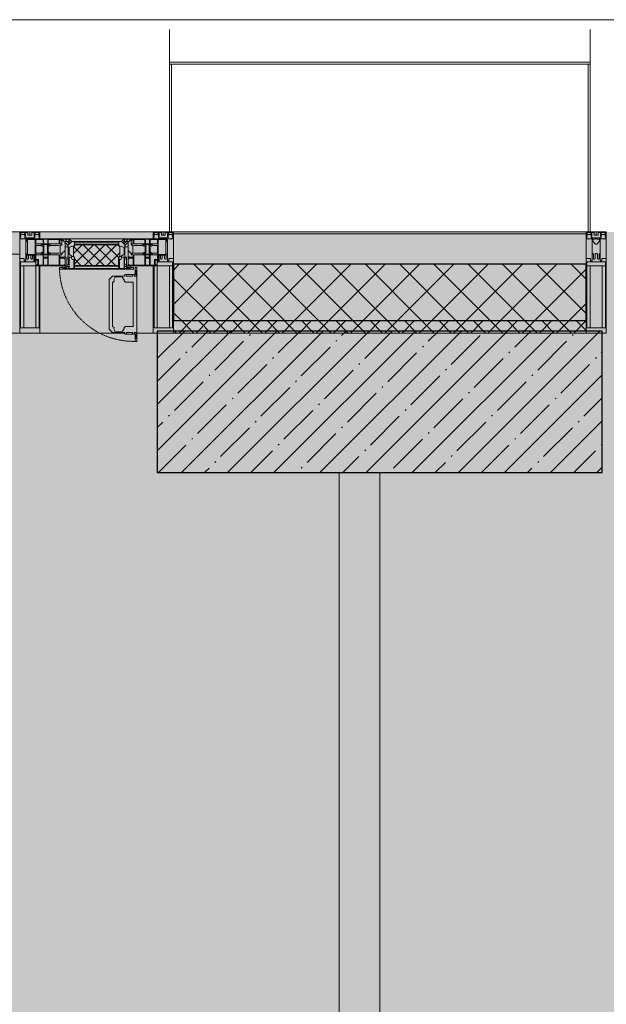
# Model space of a CAD drawing. Header units: millimetres. Extents: x -76220005 to 7466349, y -86687 to 22351.
# Tile 173 of 256: x 60088 to 61538, y -21194 to -18759. Entities that reach past the tile are written whole.
import ezdxf

# ---------------------------------------------------------------- set-up
doc = ezdxf.new("R2010")
doc.units = ezdxf.units.MM
doc.linetypes.add('-D1-02х01', pattern=[3, 2, -1])
for name, color, linetype, lineweight in [('_0', 7, 'Continuous', 13), ('A-200-M_WALL', 7, 'Continuous', 5), ('A-200-M_WALL_INT', 7, 'Continuous', 5), ('A-200-M_WALL_PAT', 7, 'Continuous', 5), ('A-214-M_CURT_WALL', 7, 'Continuous', 5), ('A-215-M_CURT_PANEL', 7, 'Continuous', 5), ('A-280-M_COLUMN', 7, 'Continuous', 5), ('A-314-M_WINDOW', 7, 'Continuous', 5), ('S-280-M_COLUMN', 7, 'Continuous', 5), ('Z-060-M_DETAIL', 7, 'Continuous', 5), ('Ограждение', 7, 'Continuous', 5), ('Поручни', 7, 'Continuous', 5)]:
    doc.layers.add(name, color=color, linetype=linetype, lineweight=lineweight)

# ---------------------------------------------------------------- blocks, each defined once
blk = doc.blocks.new('Rectangular Mullion - 50Wx250H-2623690-50_AS_Plan_10')
at = {"layer": 'Z-060-M_DETAIL'}
for p, q in [((-25, 65.2), (-25, 250)), ((-25, 250), (0, 250)), ((25, 250), (0, 250)), ((25, 65.2), (25, 250)), ((-23, 237.3), (0, 237.3)), ((-23, 237.3), (-23, 73.6)), ((-14.9, 84), (-14.9, 237.3)), ((23, 237.3), (0, 237.3)), ((14.9, 84), (14.9, 237.3)), ((23, 237.3), (23, 73.6)), ((0, 84), (-23, 84)), ((-0.5, 73.6), (-23, 73.6)), ((0, 84), (23, 84)), ((0.5, 73.6), (23, 73.6)), ((-14, 65.2), (-25, 65.2)), ((-14, 71.3), (-14, 65.2)), ((-10, 71.3), (-14, 71.3)), ((-10, 53), (-10, 71.3)), ((-8.7, 53), (-10, 53)), ((-10, 53), (-10, 17)), ((-8.7, 53), (-7, 54.7)), ((-7, 65.2), (-5.9, 67.3)), ((-7, 65.2), (-7, 54.7)), ((-4.1, 67.3), (-5.9, 67.3)), ((-4.1, 67.3), (-2.9, 65.1)), ((-2.9, 65.1), (-2.9, 54.6)), ((-1.3, 53), (-2.9, 54.6)), ((0, 53), (-1.3, 53)), ((0, 53), (1.3, 53)), ((1.3, 53), (2.9, 54.6)), ((4.1, 67.3), (2.9, 65.1)), ((2.9, 65.1), (2.9, 54.6)), ((4.1, 67.3), (5.9, 67.3)), ((7, 65.2), (5.9, 67.3)), ((7, 65.2), (7, 54.7)), ((8.7, 53), (7, 54.7)), ((8.7, 53), (10, 53)), ((10, 71.3), (14, 71.3)), ((10, 53), (10, 71.3)), ((10, 53), (10, 17)), ((14, 71.3), (14, 65.2)), ((14, 65.2), (25, 65.2)), ((-8.5, 23), (-1.5, 30)), ((-1.5, 30), (0, 30)), ((1.5, 30), (0, 30)), ((8.5, 23), (1.5, 30)), ((-23.8, 14.6), (-25, 14.2)), ((-25, 0), (-25, 14.2)), ((-22.3, 17), (-23.8, 17)), ((-23.8, 17), (-23.8, 14.6)), ((-22.5, 10.6), (-23.8, 14.6)), ((-22.5, 10.6), (-23.7, 9.9)), ((-23.7, 1.3), (-23.7, 9.9)), ((-23.7, 1.3), (-11.8, 1.3)), ((-23.2, 10.2), (-22.5, 8)), ((-22.5, 8), (-22.5, 4.5)), ((-21.3, 4.5), (-22.5, 4.5)), ((-22.3, 17), (-22.3, 16)), ((-22.3, 16), (-21.3, 16)), ((-19, 17.6), (-21.3, 16)), ((-21.3, 4.5), (-21.3, 6.5)), ((-21.3, 6.5), (-14.2, 6.5)), ((-18.4, 16.6), (-19, 17.6)), ((-7.4, 16.6), (-18.4, 16.6)), ((-14.2, 6.5), (-14.2, 4.5)), ((-13.2, 4.5), (-14.2, 4.5)), ((-13.2, 4.5), (-12.2, 7.2)), ((-12.7, 7.6), (-11.3, 11.4)), ((-12.7, 7.6), (-11.8, 6.9)), ((-12.2, 9), (-12.2, 14.8)), ((-12.2, 14.8), (0, 14.8)), ((-11.8, 1.3), (-11.8, 6.9)), ((-10.5, 11.2), (-11.3, 11.4)), ((-10.5, 1.5), (-10.5, 11.2)), ((-4.8, 1.5), (-10.5, 1.5)), ((-10, 17), (-7.5, 17)), ((-8.5, 18.5), (-8.5, 23)), ((-7.5, 18.5), (-8.5, 18.5)), ((-7.5, 17), (-7.5, 18.5)), ((-7.4, 18), (-7.4, 16.6)), ((-2.6, 18), (-7.4, 18)), ((0, 8), (-4.8, 8)), ((-4.8, 1.5), (-4.8, 8)), ((-2.6, 18), (-2.6, 16.8)), ((-2.6, 16.8), (0, 16.8)), ((2.6, 16.8), (0, 16.8)), ((0, 14.8), (0, 16.8)), ((0, 14.8), (0, 16.8)), ((12.2, 14.8), (0, 14.8)), ((0, 0), (0, 8)), ((0, 8), (4.8, 8)), ((0, 0), (0, 8)), ((2.6, 18), (2.6, 16.8)), ((2.6, 18), (7.4, 18)), ((4.8, 1.5), (4.8, 8)), ((4.8, 1.5), (10.5, 1.5)), ((7.4, 18), (7.4, 16.6)), ((7.4, 16.6), (18.4, 16.6)), ((7.5, 18.5), (8.5, 18.5)), ((7.5, 17), (7.5, 18.5)), ((10, 17), (7.5, 17)), ((8.5, 18.5), (8.5, 23)), ((10.5, 11.2), (11.3, 11.4)), ((10.5, 1.5), (10.5, 11.2)), ((12.7, 7.6), (11.3, 11.4)), ((12.7, 7.6), (11.8, 6.9)), ((11.8, 1.3), (11.8, 6.9)), ((23.7, 1.3), (11.8, 1.3)), ((12.2, 9), (12.2, 14.8)), ((13.2, 4.5), (12.2, 7.2)), ((13.2, 4.5), (14.2, 4.5)), ((21.3, 6.5), (14.2, 6.5)), ((14.2, 6.5), (14.2, 4.5)), ((18.4, 16.6), (19, 17.6)), ((19, 17.6), (21.3, 16)), ((22.3, 16), (21.3, 16)), ((21.3, 4.5), (21.3, 6.5)), ((21.3, 4.5), (22.5, 4.5)), ((22.3, 17), (22.3, 16)), ((22.3, 17), (23.8, 17)), ((22.5, 10.6), (23.8, 14.6)), ((22.5, 10.6), (23.7, 9.9)), ((23.2, 10.2), (22.5, 8)), ((22.5, 8), (22.5, 4.5)), ((23.7, 1.3), (23.7, 9.9)), ((23.8, 17), (23.8, 14.6)), ((23.8, 14.6), (25, 14.2)), ((25, 0), (25, 14.2)), ((-25, 0), (0, 0)), ((25, 0), (0, 0))]:
    blk.add_line(p, q, dxfattribs=at)
for centre, start, end in [((-0.5, 73.1), 360, 90), ((0.5, 73.1), 90, 180)]:
    blk.add_arc(centre, 0.5, start, end, dxfattribs=at)
blk = doc.blocks.new('Rectangular Mullion - R_StandardFrame_50Wx250H-3812575-50_AS_Plan_10')
at = {"layer": 'A-214-M_CURT_WALL', "lineweight": 9}
for p, q in [((-50, -250), (-50, 0)), ((-50, 0), (0, 0)), ((0, 0), (0, -250)), ((0, -250), (-50, -250))]:
    blk.add_line(p, q, dxfattribs=at)
blk = doc.blocks.new('System Panel - A_PAN_Glass-3811965-50_AS_Plan_10')
at = {"layer": 'A-215-M_CURT_PANEL'}
for p, q in [((825, 55), (-825, 55)), ((-825, 55), (-825, 0)), ((825, 0), (825, 55)), ((-825, 0), (825, 0))]:
    blk.add_line(p, q, dxfattribs=at)
blk = doc.blocks.new('Rectangular Mullion - R_StandardFrame_50Wx250H-3725449-50_AS_Plan_10')
at = {"layer": 'A-214-M_CURT_WALL'}
blk.add_line((33540, -505), (31890, -505), dxfattribs=at)
blk = doc.blocks.new('A_PAN_Створка - 383мм-V22-50_AS_Plan_10')
at = {"layer": 'A-215-M_CURT_PANEL'}
h = blk.add_hatch(dxfattribs=at)
h.set_pattern_fill('FP_27', color=256, style=0, pattern_type=2)
h.set_pattern_definition([(45, (-24100, -29695.019), (-14.142136, 14.142136), []), (135, (-24100, -29695.019), (-14.142136, -14.142136), [])])
h.paths.add_polyline_path([(-53.6, -82.7), (54.6, -81.8), (54.6, -63.4), (57.2, -60.8), (57.2, -36.4), (54.9, -34.1), (54.5, -31.8), (-54.5, -31.8), (-54.9, -34.1), (-57.2, -36.4), (-57.2, -60.8), (-54.6, -63.4), (-54.6, -81.8)])
at = {"layer": 'A-314-M_WINDOW'}
for p, q in [((-67.9, -17), (-171, -17)), ((-171, -17), (-171, -57)), ((-171, -18.5), (-153.5, -18.5)), ((-153.5, -18.5), (-152, -20)), ((-152, -20), (-152, -73.5)), ((-150.5, -17), (-150.5, -29.4)), ((-132.4, -18.6), (-150.5, -18.6)), ((-132.4, -29.4), (-132.4, -18.6)), ((-131, -18.2), (-131, -29.5)), ((-120.8, -18.2), (-131, -18.2)), ((-120.8, -18.2), (-120.8, -29.5)), ((-119.3, -18.6), (-92.5, -18.6)), ((-119.3, -29.4), (-119.3, -18.6)), ((-92.5, -18.6), (-92.5, -29.4)), ((-90.8, -18.5), (-90.8, -29.4)), ((-87.3, -18.5), (-90.8, -18.5)), ((-87.3, -20.4), (-87.3, -18.5)), ((-87.3, -20.4), (-87.3, -21.9)), ((-84.8, -20.4), (-87.3, -20.4)), ((-87.3, -21.9), (-85.9, -21.9)), ((-85.9, -18.2), (-85.9, -20.4)), ((-75.9, -18.2), (-85.9, -18.2)), ((-85.9, -21.9), (-85.9, -29.4)), ((-83.4, -20.4), (-84.8, -20.4)), ((-70, -33.8), (-83.4, -20.4)), ((-78, -84), (-78, -23.5)), ((-78, -23.5), (-67.9, -23.5)), ((-75.9, -21.5), (-75.9, -18.2)), ((-75.9, -21.5), (-75.9, -23.5)), ((-74.9, -21.5), (-75.9, -21.5)), ((-75.9, -23.5), (-73, -23.5)), ((-74.9, -17.9), (-74.9, -21.5)), ((-68.9, -17.9), (-74.9, -17.9)), ((-67.2, -29.3), (-73, -23.5)), ((-61.4, -23.5), (-70, -32.1)), ((-68.9, -21.5), (-68.9, -17.9)), ((-67.9, -21.5), (-68.9, -21.5)), ((67.9, -17), (-67.9, -17)), ((-61.4, -23.5), (-67.9, -17)), ((-67.9, -17), (-67.9, -23.5)), ((-67.9, -17), (67.9, -17)), ((-67.9, -21.5), (-67.9, -23.5)), ((-67.9, -23.5), (-64.6, -26.8)), ((-67.9, -23.5), (-64.6, -26.8)), ((-64.6, -26.8), (-61.4, -23.5)), ((61.4, -23.5), (-61.4, -23.5)), ((67.9, -17), (61.4, -23.5)), ((70, -32.1), (61.4, -23.5)), ((61.4, -23.5), (64.6, -26.8)), ((67.9, -23.5), (64.6, -26.8)), ((64.6, -26.8), (67.9, -23.5)), ((67.2, -29.3), (73, -23.5)), ((67.9, -23.5), (67.9, -17)), ((171, -17), (67.9, -17)), ((67.9, -21.5), (67.9, -23.5)), ((67.9, -21.5), (68.9, -21.5)), ((67.9, -23.5), (78, -23.5)), ((68.9, -17.9), (74.9, -17.9)), ((68.9, -21.5), (68.9, -17.9)), ((70, -33.8), (83.4, -20.4)), ((75.9, -23.5), (73, -23.5)), ((74.9, -17.9), (74.9, -21.5)), ((74.9, -21.5), (75.9, -21.5)), ((75.9, -18.2), (85.9, -18.2)), ((75.9, -21.5), (75.9, -18.2)), ((75.9, -21.5), (75.9, -23.5)), ((78, -23.5), (78, -84)), ((83.4, -20.4), (84.8, -20.4)), ((84.8, -20.4), (87.3, -20.4)), ((85.9, -18.2), (85.9, -20.4)), ((85.9, -21.9), (85.9, -29.4)), ((87.3, -21.9), (85.9, -21.9)), ((87.3, -18.5), (90.8, -18.5)), ((87.3, -20.4), (87.3, -18.5)), ((87.3, -20.4), (87.3, -21.9)), ((90.8, -18.5), (90.8, -29.4)), ((92.5, -18.6), (92.5, -29.4)), ((119.3, -18.6), (92.5, -18.6)), ((119.3, -29.4), (119.3, -18.6)), ((120.8, -18.2), (120.8, -29.5)), ((120.8, -18.2), (131, -18.2)), ((131, -18.2), (131, -29.5)), ((132.4, -18.6), (150.5, -18.6)), ((132.4, -29.4), (132.4, -18.6)), ((150.5, -17), (150.5, -29.4)), ((153.5, -18.5), (152, -20)), ((152, -20), (152, -73.5)), ((171, -18.5), (153.5, -18.5)), ((171, -57), (171, -17)), ((-150.5, -29.4), (-132.4, -29.4)), ((-150.5, -33.6), (-150.5, -68)), ((-136.3, -33.6), (-150.5, -33.6)), ((-137.2, -31), (-135.8, -35)), ((-132.5, -31), (-137.2, -31)), ((-132.1, -36.8), (-135.8, -35)), ((-132.5, -31.9), (-133.4, -33.7)), ((-133.4, -33.7), (-130.1, -35.3)), ((-132.5, -31.9), (-132.5, -31)), ((-132.1, -49), (-132.1, -36.8)), ((-131, -29.5), (-120.8, -29.5)), ((-131, -30.9), (-131, -33)), ((-120.8, -30.9), (-131, -30.9)), ((-129.4, -34.6), (-131, -33)), ((-130.1, -35.3), (-129.4, -34.6)), ((-130.1, -35.3), (-130.1, -50.4)), ((-122.4, -34.6), (-120.8, -33)), ((-121.7, -35.3), (-122.4, -34.6)), ((-118.4, -33.7), (-121.7, -35.3)), ((-121.7, -35.3), (-121.7, -50.4)), ((-120.8, -30.9), (-120.8, -33)), ((-119.7, -36.8), (-115.9, -35)), ((-119.7, -49), (-119.7, -36.8)), ((-92.5, -29.4), (-119.3, -29.4)), ((-119.3, -31), (-114.6, -31)), ((-119.3, -31.9), (-119.3, -31)), ((-119.3, -31.9), (-118.4, -33.7)), ((-114.6, -31), (-115.9, -35)), ((-94.1, -33.5), (-115.4, -33.5)), ((-89.9, -35.1), (-94.1, -33.5)), ((-90.8, -29.4), (-85.9, -29.4)), ((-89.9, -32.5), (-89.9, -35.1)), ((-85.9, -32.5), (-89.9, -32.5)), ((-89.9, -35.1), (-89.9, -50.9)), ((-85.9, -29.4), (-85.9, -32.5)), ((-85.9, -53.5), (-78, -45.6)), ((-78, -36.8), (-70, -36.8)), ((-78, -45.6), (-78, -36.8)), ((-70, -32.1), (-70, -62.5)), ((-70, -36.8), (-70, -33.8)), ((-64.6, -26.8), (-67.2, -29.3)), ((64.6, -26.8), (67.2, -29.3)), ((70, -62.5), (70, -32.1)), ((70, -36.8), (70, -33.8)), ((78, -36.8), (70, -36.8)), ((78, -45.6), (78, -36.8)), ((85.9, -53.5), (78, -45.6)), ((85.9, -29.4), (85.9, -32.5)), ((90.8, -29.4), (85.9, -29.4)), ((85.9, -32.5), (89.9, -32.5)), ((89.9, -32.5), (89.9, -35.1)), ((89.9, -35.1), (94.1, -33.5)), ((89.9, -35.1), (89.9, -50.9)), ((92.5, -29.4), (119.3, -29.4)), ((94.1, -33.5), (115.4, -33.5)), ((114.6, -31), (115.9, -35)), ((119.3, -31), (114.6, -31)), ((119.7, -36.8), (115.9, -35)), ((119.3, -31.9), (118.4, -33.7)), ((118.4, -33.7), (121.7, -35.3)), ((119.3, -31.9), (119.3, -31)), ((119.7, -49), (119.7, -36.8)), ((131, -29.5), (120.8, -29.5)), ((120.8, -30.9), (120.8, -33)), ((120.8, -30.9), (131, -30.9)), ((122.4, -34.6), (120.8, -33)), ((121.7, -35.3), (122.4, -34.6)), ((121.7, -35.3), (121.7, -50.4)), ((129.4, -34.6), (131, -33)), ((130.1, -35.3), (129.4, -34.6)), ((133.4, -33.7), (130.1, -35.3)), ((130.1, -35.3), (130.1, -50.4)), ((131, -30.9), (131, -33)), ((132.1, -36.8), (135.8, -35)), ((132.1, -49), (132.1, -36.8)), ((150.5, -29.4), (132.4, -29.4)), ((132.5, -31), (137.2, -31)), ((132.5, -31.9), (132.5, -31)), ((132.5, -31.9), (133.4, -33.7)), ((137.2, -31), (135.8, -35)), ((136.3, -33.6), (150.5, -33.6)), ((150.5, -33.6), (150.5, -68)), ((-171, -55.5), (-152, -55.5)), ((-171, -57), (-156, -57)), ((-153, -60), (-153, -73.5)), ((-136.4, -52.4), (-150.5, -52.4)), ((-150.5, -56.6), (-132.4, -56.6)), ((-150.5, -68), (-143.5, -68)), ((-150.5, -69.5), (-150.5, -73.5)), ((-145, -69.5), (-150.5, -69.5)), ((-145, -69.5), (-145, -79.5)), ((-143.5, -68), (-143.5, -81)), ((-137.2, -54.8), (-135.8, -50.8)), ((-132.5, -54.8), (-137.2, -54.8)), ((-132.1, -49), (-135.8, -50.8)), ((-133.4, -52), (-130.1, -50.4)), ((-132.5, -53.8), (-133.4, -52)), ((-132.5, -53.8), (-132.5, -54.8)), ((-132.4, -56.6), (-132.4, -82.5)), ((-129.4, -51.1), (-131, -52.7)), ((-131, -55.1), (-131, -52.7)), ((-120.8, -55.1), (-131, -55.1)), ((-131, -56.5), (-131, -62.6)), ((-131, -56.5), (-120.8, -56.5)), ((-120.8, -62.6), (-131, -62.6)), ((-131, -64.6), (-120.8, -64.6)), ((-131, -82.5), (-131, -64.6)), ((-130.1, -50.4), (-129.4, -51.1)), ((-121.7, -50.4), (-122.4, -51.1)), ((-122.4, -51.1), (-120.8, -52.7)), ((-118.4, -52), (-121.7, -50.4)), ((-120.8, -55.1), (-120.8, -52.7)), ((-120.8, -56.5), (-120.8, -62.6)), ((-120.8, -82.5), (-120.8, -64.6)), ((-119.7, -49), (-115.9, -50.8)), ((-119.3, -53.8), (-118.4, -52)), ((-119.3, -53.8), (-119.3, -54.8)), ((-119.3, -54.8), (-114.6, -54.8)), ((-119.3, -56.6), (-119.3, -82.5)), ((-92.5, -56.6), (-119.3, -56.6)), ((-114.6, -54.8), (-115.9, -50.8)), ((-94.1, -52.5), (-115.3, -52.5)), ((-89.9, -50.9), (-94.1, -52.5)), ((-92.5, -56.6), (-92.5, -82.5)), ((-90.8, -56.6), (-85.9, -56.6)), ((-90.8, -62.7), (-90.8, -56.6)), ((-80.4, -62.7), (-90.8, -62.7)), ((-90.8, -64.6), (-90.8, -82.5)), ((-80.1, -64.6), (-90.8, -64.6)), ((-89.9, -52.2), (-89.9, -50.9)), ((-89.9, -52.2), (-88.6, -53.5)), ((-85.9, -53.5), (-88.6, -53.5)), ((-85.9, -56.6), (-85.9, -53.5)), ((-80.4, -61.1), (-80.4, -62.7)), ((-78, -61.1), (-80.4, -61.1)), ((-80.1, -66.1), (-80.1, -64.6)), ((-78, -66.1), (-80.1, -66.1)), ((-78, -66.1), (-78, -61.1)), ((-70, -62.5), (-73.9, -62.5)), ((-73.9, -62.5), (-73.9, -87.5)), ((73.9, -62.5), (70, -62.5)), ((73.9, -87.5), (73.9, -62.5)), ((78, -61.1), (80.4, -61.1)), ((78, -66.1), (78, -61.1)), ((78, -66.1), (80.1, -66.1)), ((80.1, -64.6), (90.8, -64.6)), ((80.1, -66.1), (80.1, -64.6)), ((80.4, -61.1), (80.4, -62.7)), ((80.4, -62.7), (90.8, -62.7)), ((85.9, -53.5), (88.6, -53.5)), ((85.9, -56.6), (85.9, -53.5)), ((90.8, -56.6), (85.9, -56.6)), ((89.9, -52.2), (88.6, -53.5)), ((89.9, -50.9), (94.1, -52.5)), ((89.9, -52.2), (89.9, -50.9)), ((90.8, -62.7), (90.8, -56.6)), ((90.8, -64.6), (90.8, -82.5)), ((92.5, -56.6), (119.3, -56.6)), ((92.5, -56.6), (92.5, -82.5)), ((94.1, -52.5), (115.3, -52.5)), ((114.6, -54.8), (115.9, -50.8)), ((119.3, -54.8), (114.6, -54.8)), ((119.7, -49), (115.9, -50.8)), ((118.4, -52), (121.7, -50.4)), ((119.3, -53.8), (118.4, -52)), ((119.3, -53.8), (119.3, -54.8)), ((119.3, -56.6), (119.3, -82.5)), ((122.4, -51.1), (120.8, -52.7)), ((120.8, -55.1), (120.8, -52.7)), ((120.8, -55.1), (131, -55.1)), ((120.8, -56.5), (120.8, -62.6)), ((131, -56.5), (120.8, -56.5)), ((120.8, -62.6), (131, -62.6)), ((120.8, -82.5), (120.8, -64.6)), ((131, -64.6), (120.8, -64.6)), ((121.7, -50.4), (122.4, -51.1)), ((130.1, -50.4), (129.4, -51.1)), ((129.4, -51.1), (131, -52.7)), ((133.4, -52), (130.1, -50.4)), ((131, -55.1), (131, -52.7)), ((131, -56.5), (131, -62.6)), ((131, -82.5), (131, -64.6)), ((132.1, -49), (135.8, -50.8)), ((150.5, -56.6), (132.4, -56.6)), ((132.4, -56.6), (132.4, -82.5)), ((132.5, -53.8), (133.4, -52)), ((132.5, -53.8), (132.5, -54.8)), ((132.5, -54.8), (137.2, -54.8)), ((137.2, -54.8), (135.8, -50.8)), ((136.4, -52.4), (150.5, -52.4)), ((143.5, -68), (143.5, -81)), ((150.5, -68), (143.5, -68)), ((145, -69.5), (150.5, -69.5)), ((145, -69.5), (145, -79.5)), ((150.5, -69.5), (150.5, -73.5)), ((171, -55.5), (152, -55.5)), ((153, -73.5), (153, -60)), ((156, -57), (171, -57)), ((-153, -73.5), (-150, -73.5)), ((-150, -73.5), (-150, -84)), ((-150, -84), (-78, -84)), ((-148.5, -81), (-148.5, -82.5)), ((-143.5, -81), (-148.5, -81)), ((-148.5, -82.5), (-132.4, -82.5)), ((-131, -82.5), (-120.8, -82.5)), ((-119.3, -82.5), (-92.5, -82.5)), ((-73.9, -87.5), (-91.5, -87.5)), ((-91.5, -87.5), (-91.5, -92)), ((-91.5, -92), (91.5, -92)), ((-90.8, -82.5), (-79.5, -82.5)), ((-78, -84), (-85, -84)), ((-85, -84), (-85, -87.5)), ((-85, -87.5), (-78, -87.5)), ((-79.5, -80.6), (-78, -80.6)), ((-79.5, -82.5), (-79.5, -80.6)), ((-78, -87.5), (-78, -84)), ((-78, -84), (-73.9, -84)), ((73.9, -84), (78, -84)), ((91.5, -87.5), (73.9, -87.5)), ((79.5, -80.6), (78, -80.6)), ((78, -87.5), (78, -84)), ((78, -84), (85, -84)), ((78, -84), (150, -84)), ((85, -87.5), (78, -87.5)), ((79.5, -82.5), (79.5, -80.6)), ((90.8, -82.5), (79.5, -82.5)), ((85, -84), (85, -87.5)), ((91.5, -92), (91.5, -87.5)), ((119.3, -82.5), (92.5, -82.5)), ((131, -82.5), (120.8, -82.5)), ((148.5, -82.5), (132.4, -82.5)), ((143.5, -81), (148.5, -81)), ((148.5, -81), (148.5, -82.5)), ((150, -84), (150, -73.5)), ((150, -73.5), (153, -73.5))]:
    blk.add_line(p, q, dxfattribs=at)
for centre, start, end in [((-156, -60), 0, 90), ((156, -60), 90, 180)]:
    blk.add_arc(centre, 3, start, end, dxfattribs=at)
at = {"layer": 'A-314-M_WINDOW', "linetype": '-D1-02х01'}
blk.add_arc((91.4, -87.5), 183, 181.4091, 271.1445, dxfattribs=at)
at = {"layer": 'Z-060-M_DETAIL'}
for p, q in [((-70, -32.1), (-61.4, -23.5)), ((61.4, -23.5), (-61.4, -23.5)), ((70, -32.1), (61.4, -23.5)), ((-70, -62.5), (-70, -32.1)), ((-67.8, -38.3), (-65.7, -37.4)), ((-67.8, -55.7), (-67.8, -38.3)), ((-65.7, -37.4), (-60.8, -34.7)), ((-60.8, -34.7), (-57.3, -35.9)), ((-55.2, -33.8), (-57.3, -35.9)), ((-54.9, -34.1), (-57.2, -36.4)), ((-57.2, -36.4), (-57.2, -60.8)), ((-55.2, -33.8), (-54.8, -31.5)), ((-54.9, -25.8), (-53.9, -24.8)), ((-54.9, -29.5), (-54.9, -25.8)), ((-53.9, -30.5), (-54.9, -29.5)), ((-54.5, -31.8), (-54.9, -34.1)), ((0, -31.5), (-54.8, -31.5)), ((54.5, -31.8), (-54.5, -31.8)), ((-53.9, -24.8), (53.9, -24.8)), ((53.9, -30.5), (-53.9, -30.5)), ((0, -31.5), (54.8, -31.5)), ((54.9, -25.8), (53.9, -24.8)), ((53.9, -30.5), (54.9, -29.5)), ((54.9, -34.1), (54.5, -31.8)), ((55.2, -33.8), (54.8, -31.5)), ((54.9, -29.5), (54.9, -25.8)), ((57.2, -36.4), (54.9, -34.1)), ((55.2, -33.8), (57.3, -35.9)), ((57.2, -60.8), (57.2, -36.4)), ((60.8, -34.7), (57.3, -35.9)), ((65.7, -37.4), (60.8, -34.7)), ((67.8, -38.3), (65.7, -37.4)), ((67.8, -55.7), (67.8, -38.3)), ((70, -62.5), (70, -32.1)), ((-73.9, -62.5), (-70, -62.5)), ((-73.9, -87.5), (-73.9, -62.5)), ((-69.4, -66.5), (-73.9, -66.5)), ((-69.4, -81.5), (-69.4, -66.5)), ((-61.7, -62.5), (-67.9, -62.5)), ((-67.9, -62.5), (-67.9, -89.3)), ((-66, -56.5), (-67.8, -55.7)), ((-66, -56.5), (-62, -59.1)), ((-62, -59.1), (-60.7, -61)), ((-61.7, -64.9), (-61.7, -62.5)), ((-60.1, -67.7), (-61.7, -64.9)), ((-60.7, -61), (-57.4, -61)), ((-56.4, -67.7), (-60.1, -67.7)), ((-57.4, -61), (-54.9, -63.5)), ((-57.2, -60.8), (-54.6, -63.4)), ((-56.4, -89.4), (-56.4, -67.7)), ((-54.9, -63.5), (-54.9, -81.9)), ((-54.6, -63.4), (-54.6, -81.8)), ((54.6, -63.4), (57.2, -60.8)), ((54.6, -81.8), (54.6, -63.4)), ((57.4, -61), (54.9, -63.5)), ((54.9, -63.5), (54.9, -81.9)), ((56.4, -67.7), (60.1, -67.7)), ((56.4, -89.4), (56.4, -67.7)), ((60.7, -61), (57.4, -61)), ((60.1, -67.7), (61.7, -64.9)), ((62, -59.1), (60.7, -61)), ((61.7, -62.5), (67.9, -62.5)), ((61.7, -64.9), (61.7, -62.5)), ((66, -56.5), (62, -59.1)), ((66, -56.5), (67.8, -55.7)), ((67.9, -62.5), (67.9, -89.3)), ((69.4, -66.5), (73.9, -66.5)), ((69.4, -81.5), (69.4, -66.5)), ((73.9, -62.5), (70, -62.5)), ((73.9, -87.5), (73.9, -62.5)), ((-91.5, -87.5), (-73.9, -87.5)), ((-91.5, -92), (-91.5, -87.5)), ((-91.5, -92), (91.5, -92)), ((-83.4, -90.3), (-83.4, -87.5)), ((-83.4, -90.3), (-69.4, -90.3)), ((-73.9, -81.5), (-69.4, -81.5)), ((-69.4, -85.5), (-73.9, -85.5)), ((-69.4, -90.3), (-69.4, -85.5)), ((-67.9, -89.3), (-66.9, -90.3)), ((-66.9, -90.3), (-57.4, -90.3)), ((-57.4, -90.3), (-56.4, -89.4)), ((-54.9, -81.9), (-53.8, -83)), ((-54.9, -85.6), (-53.9, -84.6)), ((-54.9, -89.3), (-54.9, -85.6)), ((-53.9, -90.3), (-54.9, -89.3)), ((-54.6, -81.8), (-53.6, -82.7)), ((-53.9, -84.6), (53.9, -84.6)), ((53.9, -90.3), (-53.9, -90.3)), ((53.8, -83), (-53.8, -83)), ((-53.6, -82.7), (53.6, -82.7)), ((53.6, -82.7), (54.6, -81.8)), ((54.9, -81.9), (53.8, -83)), ((54.9, -85.6), (53.9, -84.6)), ((53.9, -90.3), (54.9, -89.3)), ((54.9, -89.3), (54.9, -85.6)), ((57.4, -90.3), (56.4, -89.4)), ((66.9, -90.3), (57.4, -90.3)), ((67.9, -89.3), (66.9, -90.3)), ((73.9, -81.5), (69.4, -81.5)), ((69.4, -85.5), (73.9, -85.5)), ((69.4, -90.3), (69.4, -85.5)), ((83.4, -90.3), (69.4, -90.3)), ((91.5, -87.5), (73.9, -87.5)), ((83.4, -90.3), (83.4, -87.5)), ((91.5, -92), (91.5, -87.5))]:
    blk.add_line(p, q, dxfattribs=at)
at = {"layer": 'Z-060-M_DETAIL', "color": 9, "true_color": 0xc8c8c8}
for p, q in [((95.1, -87.5), (95.1, -105.1)), ((99.6, -87.5), (95.1, -87.5)), ((97.9, -95.6), (95.1, -95.6)), ((97.9, -95.6), (97.9, -109.6)), ((99.6, -270.5), (99.6, -87.5)), ((39.7, -109), (31.1, -117.6)), ((31.1, -117.6), (31.1, -240.4)), ((70.1, -109), (39.7, -109)), ((41.4, -123.8), (43.5, -121.7)), ((45, -113.3), (42.3, -118.2)), ((42.3, -118.2), (43.5, -121.7)), ((45.9, -111.2), (45, -113.3)), ((63.3, -111.2), (45.9, -111.2)), ((64.1, -113), (63.3, -111.2)), ((64.1, -113), (66.7, -117)), ((66.7, -117), (68.6, -118.3)), ((68.6, -118.3), (68.6, -121.6)), ((68.6, -121.6), (71.1, -124.1)), ((70.1, -105.1), (70.1, -109)), ((95.1, -105.1), (70.1, -105.1)), ((74.1, -109.6), (74.1, -105.1)), ((89.1, -109.6), (74.1, -109.6)), ((89.1, -105.1), (89.1, -109.6)), ((93.1, -109.6), (93.1, -105.1)), ((97.9, -109.6), (93.1, -109.6)), ((41.4, -123.8), (39.1, -124.2)), ((39.1, -179), (39.1, -124.2)), ((71.1, -124.1), (89.5, -124.1)), ((89.5, -124.1), (90.6, -125.2)), ((90.6, -125.2), (90.6, -232.8)), ((39.1, -179), (39.1, -233.8)), ((39.7, -249), (31.1, -240.4)), ((41.4, -234.2), (39.1, -233.8)), ((41.4, -234.2), (43.5, -236.3)), ((42.3, -239.8), (43.5, -236.3)), ((45, -244.7), (42.3, -239.8)), ((64.1, -245), (66.7, -241)), ((66.7, -241), (68.6, -239.7)), ((68.6, -236.4), (71.1, -233.9)), ((68.6, -239.7), (68.6, -236.4)), ((71.1, -233.9), (89.5, -233.9)), ((89.5, -233.9), (90.6, -232.8)), ((70.1, -249), (39.7, -249)), ((45.9, -246.8), (45, -244.7)), ((63.3, -246.8), (45.9, -246.8)), ((64.1, -245), (63.3, -246.8)), ((70.1, -252.9), (70.1, -249)), ((95.1, -252.9), (70.1, -252.9)), ((74.1, -248.4), (74.1, -252.9)), ((89.1, -248.4), (74.1, -248.4)), ((89.1, -252.9), (89.1, -248.4)), ((93.1, -248.4), (93.1, -252.9)), ((97.9, -248.4), (93.1, -248.4)), ((95.1, -270.5), (95.1, -252.9)), ((97.9, -262.4), (95.1, -262.4)), ((97.9, -262.4), (97.9, -248.4)), ((99.6, -270.5), (95.1, -270.5))]:
    blk.add_line(p, q, dxfattribs=at)
blk = doc.blocks.new('Rectangular Mullion - R_StandardFrame_50Wx250H-V7-50_AS_Plan_10')
at = {"layer": 'A-214-M_CURT_WALL'}
for p, q in [((34660, -505), (34700.4, -505)), ((34729.9, -505), (34940, -505)), ((34660, -755), (34940, -755))]:
    blk.add_line(p, q, dxfattribs=at)
blk = doc.blocks.new('Rectangular Mullion - 50Wx250H-V1-50_AS_Plan_10')
at = {"layer": 'Z-060-M_DETAIL'}
for p, q in [((-25, 84), (-25, 250)), ((-25, 250), (0, 250)), ((25, 250), (0, 250)), ((25, 65.2), (25, 250)), ((-23, 237.3), (0, 237.3)), ((-23, 237.3), (-23, 84)), ((-14.9, 84), (-14.9, 237.3)), ((23, 237.3), (0, 237.3)), ((14.9, 84), (14.9, 237.3)), ((23, 237.3), (23, 73.6)), ((0, 84), (-15, 84)), ((-0.5, 73.6), (-15, 73.6)), ((0, 84), (23, 84)), ((0.5, 73.6), (23, 73.6)), ((-10, 71.3), (-12, 71.3)), ((-10, 57.4), (-10, 71.3)), ((-7, 65.2), (-5.9, 67.3)), ((-7, 65.2), (-7, 57)), ((-4.1, 67.3), (-5.9, 67.3)), ((-4.1, 67.3), (-2.9, 65.1)), ((-2.9, 65.1), (-2.9, 57)), ((4.1, 67.3), (2.9, 65.1)), ((2.9, 65.1), (2.9, 57)), ((4.1, 67.3), (5.9, 67.3)), ((7, 65.2), (5.9, 67.3)), ((7, 65.2), (7, 54.7)), ((8.7, 53), (7, 54.7)), ((8.7, 53), (10, 53)), ((10, 71.3), (14, 71.3)), ((10, 53), (10, 71.3)), ((10, 53), (10, 17)), ((14, 71.3), (14, 65.2)), ((14, 65.2), (25, 65.2)), ((8.5, 23), (6, 25.5)), ((-23.8, 14.6), (-25, 14.2)), ((-25, 0), (-25, 14.2)), ((-23.8, 17), (-23.8, 14.6)), ((-22.5, 10.6), (-23.8, 14.6)), ((-22.5, 10.6), (-23.7, 9.9)), ((-23.7, 1.3), (-23.7, 9.9)), ((-23.7, 1.3), (-11.8, 1.3)), ((-23.2, 10.2), (-22.5, 8)), ((-22.5, 8), (-22.5, 4.5)), ((-21.3, 4.5), (-22.5, 4.5)), ((-22.3, 17), (-22.3, 16)), ((-22.3, 16), (-21.3, 16)), ((-19.9, 17), (-21.3, 16)), ((-21.3, 4.5), (-21.3, 6.5)), ((-21.3, 6.5), (-14.2, 6.5)), ((-7.4, 16.6), (-18.4, 16.6)), ((-14.2, 6.5), (-14.2, 4.5)), ((-13.2, 4.5), (-14.2, 4.5)), ((-13.2, 4.5), (-12.2, 7.2)), ((-12.7, 7.6), (-11.3, 11.4)), ((-12.7, 7.6), (-11.8, 6.9)), ((-12.2, 9), (-12.2, 14.8)), ((-12.2, 14.8), (0, 14.8)), ((-11.8, 1.3), (-11.8, 6.9)), ((-10.5, 11.2), (-11.3, 11.4)), ((-10.5, 1.5), (-10.5, 11.2)), ((-4.8, 1.5), (-10.5, 1.5)), ((0, 8), (-4.8, 8)), ((-4.8, 1.5), (-4.8, 8)), ((-2.6, 16.8), (0, 16.8)), ((2.6, 16.8), (0, 16.8)), ((0, 14.8), (0, 16.8)), ((0, 14.8), (0, 16.8)), ((12.2, 14.8), (0, 14.8)), ((0, 0), (0, 8)), ((0, 8), (4.8, 8)), ((0, 0), (0, 8)), ((4.8, 1.5), (4.8, 8)), ((4.8, 1.5), (10.5, 1.5)), ((6, 18), (7.4, 18)), ((7.4, 18), (7.4, 16.6)), ((7.4, 16.6), (18.4, 16.6)), ((7.5, 18.5), (8.5, 18.5)), ((7.5, 17), (7.5, 18.5)), ((10, 17), (7.5, 17)), ((8.5, 18.5), (8.5, 23)), ((10.5, 11.2), (11.3, 11.4)), ((10.5, 1.5), (10.5, 11.2)), ((12.7, 7.6), (11.3, 11.4)), ((12.7, 7.6), (11.8, 6.9)), ((11.8, 1.3), (11.8, 6.9)), ((23.7, 1.3), (11.8, 1.3)), ((12.2, 9), (12.2, 14.8)), ((13.2, 4.5), (12.2, 7.2)), ((13.2, 4.5), (14.2, 4.5)), ((21.3, 6.5), (14.2, 6.5)), ((14.2, 6.5), (14.2, 4.5)), ((18.4, 16.6), (19, 17.6)), ((19, 17.6), (21.3, 16)), ((22.3, 16), (21.3, 16)), ((21.3, 4.5), (21.3, 6.5)), ((21.3, 4.5), (22.5, 4.5)), ((22.3, 17), (22.3, 16)), ((22.3, 17), (23.8, 17)), ((22.5, 10.6), (23.8, 14.6)), ((22.5, 10.6), (23.7, 9.9)), ((23.2, 10.2), (22.5, 8)), ((22.5, 8), (22.5, 4.5)), ((23.7, 1.3), (23.7, 9.9)), ((23.8, 17), (23.8, 14.6)), ((23.8, 14.6), (25, 14.2)), ((25, 0), (25, 14.2)), ((-25, 0), (0, 0)), ((25, 0), (0, 0))]:
    blk.add_line(p, q, dxfattribs=at)
for centre, start, end in [((-0.5, 73.1), 360, 90), ((0.5, 73.1), 90, 180)]:
    blk.add_arc(centre, 0.5, start, end, dxfattribs=at)
blk = doc.blocks.new('Rectangular Mullion - R_StandardFrame_50Wx250H-3548423-50_AS_Plan_10')
at = {"layer": 'A-214-M_CURT_WALL', "lineweight": 9}
for p, q in [((-25, -17), (-25, 0)), ((-25, 0), (25, 0)), ((25, 0), (25, -250)), ((-25, -250), (-25, -84)), ((25, -250), (-25, -250))]:
    blk.add_line(p, q, dxfattribs=at)
blk = doc.blocks.new('Rectangular Mullion - 50Wx250H-V51-50_AS_Plan_10')
at = {"layer": 'Z-060-M_DETAIL'}
for p, q in [((-25, 65.2), (-25, 250)), ((-25, 250), (0, 250)), ((25, 250), (0, 250)), ((25, 84), (25, 250)), ((-23, 237.3), (0, 237.3)), ((-23, 237.3), (-23, 73.6)), ((-14.9, 84), (-14.9, 237.3)), ((23, 237.3), (0, 237.3)), ((14.9, 84), (14.9, 237.3)), ((23, 237.3), (23, 84)), ((0, 84), (-23, 84)), ((-0.5, 73.6), (-23, 73.6)), ((0, 84), (15, 84)), ((0.5, 73.6), (15, 73.6)), ((-14, 65.2), (-25, 65.2)), ((-14, 71.3), (-14, 65.2)), ((-10, 71.3), (-14, 71.3)), ((-10, 53), (-10, 71.3)), ((-8.7, 53), (-10, 53)), ((-10, 53), (-10, 17)), ((-8.7, 53), (-7, 54.7)), ((-7, 65.2), (-5.9, 67.3)), ((-7, 65.2), (-7, 54.7)), ((-4.1, 67.3), (-5.9, 67.3)), ((-4.1, 67.3), (-2.9, 65.1)), ((-2.9, 65.1), (-2.9, 57)), ((4.1, 67.3), (2.9, 65.1)), ((2.9, 65.1), (2.9, 57)), ((4.1, 67.3), (5.9, 67.3)), ((7, 65.2), (5.9, 67.3)), ((7, 65.2), (7, 57)), ((10, 71.3), (12, 71.3)), ((10, 57.4), (10, 71.3)), ((-8.5, 23), (-6, 25.5)), ((-23.8, 14.6), (-25, 14.2)), ((-25, 0), (-25, 14.2)), ((-22.3, 17), (-23.8, 17)), ((-23.8, 17), (-23.8, 14.6)), ((-22.5, 10.6), (-23.8, 14.6)), ((-22.5, 10.6), (-23.7, 9.9)), ((-23.7, 1.3), (-23.7, 9.9)), ((-23.7, 1.3), (-11.8, 1.3)), ((-23.2, 10.2), (-22.5, 8)), ((-22.5, 8), (-22.5, 4.5)), ((-21.3, 4.5), (-22.5, 4.5)), ((-22.3, 17), (-22.3, 16)), ((-22.3, 16), (-21.3, 16)), ((-19, 17.6), (-21.3, 16)), ((-21.3, 4.5), (-21.3, 6.5)), ((-21.3, 6.5), (-14.2, 6.5)), ((-18.4, 16.6), (-19, 17.6)), ((-7.4, 16.6), (-18.4, 16.6)), ((-14.2, 6.5), (-14.2, 4.5)), ((-13.2, 4.5), (-14.2, 4.5)), ((-13.2, 4.5), (-12.2, 7.2)), ((-12.7, 7.6), (-11.3, 11.4)), ((-12.7, 7.6), (-11.8, 6.9)), ((-12.2, 9), (-12.2, 14.8)), ((-12.2, 14.8), (0, 14.8)), ((-11.8, 1.3), (-11.8, 6.9)), ((-10.5, 11.2), (-11.3, 11.4)), ((-10.5, 1.5), (-10.5, 11.2)), ((-4.8, 1.5), (-10.5, 1.5)), ((-10, 17), (-7.5, 17)), ((-8.5, 18.5), (-8.5, 23)), ((-7.5, 18.5), (-8.5, 18.5)), ((-7.5, 17), (-7.5, 18.5)), ((-7.4, 18), (-7.4, 16.6)), ((-6, 18), (-7.4, 18)), ((0, 8), (-4.8, 8)), ((-4.8, 1.5), (-4.8, 8)), ((-2.6, 16.8), (0, 16.8)), ((2.6, 16.8), (0, 16.8)), ((0, 14.8), (0, 16.8)), ((0, 14.8), (0, 16.8)), ((12.2, 14.8), (0, 14.8)), ((0, 0), (0, 8)), ((0, 8), (4.8, 8)), ((0, 0), (0, 8)), ((4.8, 1.5), (4.8, 8)), ((4.8, 1.5), (10.5, 1.5)), ((7.4, 16.6), (18.4, 16.6)), ((10.5, 11.2), (11.3, 11.4)), ((10.5, 1.5), (10.5, 11.2)), ((12.7, 7.6), (11.3, 11.4)), ((12.7, 7.6), (11.8, 6.9)), ((11.8, 1.3), (11.8, 6.9)), ((23.7, 1.3), (11.8, 1.3)), ((12.2, 9), (12.2, 14.8)), ((13.2, 4.5), (12.2, 7.2)), ((13.2, 4.5), (14.2, 4.5)), ((21.3, 6.5), (14.2, 6.5)), ((14.2, 6.5), (14.2, 4.5)), ((19.9, 17), (21.3, 16)), ((22.3, 16), (21.3, 16)), ((21.3, 4.5), (21.3, 6.5)), ((21.3, 4.5), (22.5, 4.5)), ((22.3, 17), (22.3, 16)), ((22.5, 10.6), (23.8, 14.6)), ((22.5, 10.6), (23.7, 9.9)), ((23.2, 10.2), (22.5, 8)), ((22.5, 8), (22.5, 4.5)), ((23.7, 1.3), (23.7, 9.9)), ((23.8, 17), (23.8, 14.6)), ((23.8, 14.6), (25, 14.2)), ((25, 0), (25, 14.2)), ((-25, 0), (0, 0)), ((25, 0), (0, 0))]:
    blk.add_line(p, q, dxfattribs=at)
for centre, start, end in [((-0.5, 73.1), 360, 90), ((0.5, 73.1), 90, 180)]:
    blk.add_arc(centre, 0.5, start, end, dxfattribs=at)
blk = doc.blocks.new('Rectangular Mullion - R_StandardFrame_50Wx250H-3548768-50_AS_Plan_10')
at = {"layer": 'A-214-M_CURT_WALL', "lineweight": 9}
for p, q in [((0, 0), (-50, 0)), ((-50, 0), (-50, -17)), ((0, -250), (0, 0)), ((-50, -84), (-50, -250)), ((-50, -250), (0, -250))]:
    blk.add_line(p, q, dxfattribs=at)
blk = doc.blocks.new('Ограждение - Ограждение-5498546-50_AS_Plan_10')
at = {"layer": 'Поручни'}
blk.add_line((1285, 30145), (-48326.5, 30145), dxfattribs=at)
blk = doc.blocks.new('Ограждение - Ограждение-6093069-50_AS_Plan_10')
at = {"layer": 'Поручни'}
blk.add_line((1285, 30145), (-48326.5, 30145), dxfattribs=at)
blk = doc.blocks.new('Ограждение - Ограждение-6098503-50_AS_Plan_10')
at = {"layer": 'Поручни'}
blk.add_line((1285, 30145), (-48326.5, 30145), dxfattribs=at)
blk = doc.blocks.new('RST_AR_KMN_R22_B1_FCD_rvt-1-50_AS_Plan_10')
at = {"layer": 'A-200-M_WALL_PAT'}
h = blk.add_hatch(dxfattribs=at)
h.set_pattern_fill('FP_5', color=256, style=0, pattern_type=2)
h.set_pattern_definition([(45, (0, 0), (-42.42641, 42.42641), []), (135, (0, 0), (-42.42641, -42.42641), [])])
h.paths.add_polyline_path([(24290, 29475), (25310, 29475), (25310, 29615), (24290, 29615), (24290, 29608.9)])
h = blk.add_hatch(dxfattribs=at)
h.set_pattern_fill('FP_4', color=256, style=0, pattern_type=2)
h.set_pattern_definition([(45, (0, 0), (-21.213203, 21.213203), []), (135, (0, 0), (-21.213203, -21.213203), [])])
h.paths.add_polyline_path([(24290, 29445), (25310, 29445), (25310, 29475), (24290, 29475)])
at = {"layer": 'A-200-M_WALL'}
for p, q in [((25310, 29695), (24290, 29695)), ((24290, 29695), (24290, 29690)), ((24290, 29690), (24290, 29615)), ((25310, 29690), (24290, 29690)), ((25310, 29690), (25310, 29695)), ((25310, 29615), (25310, 29690)), ((24290, 29475), (24290, 29445)), ((25310, 29445), (25310, 29475)), ((24290, 29445), (25310, 29445))]:
    blk.add_line(p, q, dxfattribs=at)
at = {"layer": 'A-200-M_WALL', "lineweight": 25}
for p, q in [((24290, 29615), (24290, 29475)), ((25310, 29615), (24290, 29615)), ((25310, 29475), (25310, 29615)), ((25310, 29475), (24290, 29475))]:
    blk.add_line(p, q, dxfattribs=at)
at = {"layer": 'A-280-M_COLUMN'}
for p, q in [((24280, 30114.9), (24280, 30195.6)), ((25320, 30195.6), (25320, 30114.9))]:
    blk.add_line(p, q, dxfattribs=at)
at = {"layer": 'A-280-M_COLUMN', "lineweight": 18}
for p, q in [((25320, 30114.9), (24280, 30114.9)), ((24280, 30114.9), (24280, 30109.9)), ((24285, 30109.9), (24280, 30109.9)), ((24280, 30109.9), (24280, 29695)), ((24280, 30109.9), (25320, 30109.9)), ((24285, 29695), (24285, 30109.9)), ((25320, 30109.9), (25315, 30109.9)), ((25315, 30109.9), (25315, 29695)), ((25320, 30109.9), (25320, 30114.9)), ((25320, 29695), (25320, 30109.9)), ((24280, 29695), (24285, 29695)), ((25315, 29695), (25320, 29695))]:
    blk.add_line(p, q, dxfattribs=at)
at = {"layer": 'A-214-M_CURT_WALL', "lineweight": 5, "rotation": 180}
for name, p in [('Rectangular Mullion - 50Wx250H-V1-50_AS_Plan_10', (23935, 29695)), ('Rectangular Mullion - R_StandardFrame_50Wx250H-V7-50_AS_Plan_10', (58900, 28940)), ('Rectangular Mullion - 50Wx250H-V51-50_AS_Plan_10', (24265, 29695)), ('Rectangular Mullion - 50Wx250H-2623690-50_AS_Plan_10', (25335, 29695)), ('Rectangular Mullion - R_StandardFrame_50Wx250H-3725449-50_AS_Plan_10', (55800, 28940))]:
    blk.add_blockref(name, p, dxfattribs=at)
at = {"layer": 'A-214-M_CURT_WALL', "lineweight": 5, "extrusion": (0, 0, -1)}
for name, p in [('Rectangular Mullion - R_StandardFrame_50Wx250H-3548423-50_AS_Plan_10', (-23935, 29695)), ('Rectangular Mullion - R_StandardFrame_50Wx250H-3812575-50_AS_Plan_10', (-25310, 29695))]:
    blk.add_blockref(name, p, dxfattribs=at)
at = {"layer": 'A-214-M_CURT_WALL', "lineweight": 5}
blk.add_blockref('Rectangular Mullion - R_StandardFrame_50Wx250H-3548768-50_AS_Plan_10', (24290, 29695), dxfattribs=at)
at = {"layer": 'A-215-M_CURT_PANEL', "lineweight": 5, "rotation": 180}
blk.add_blockref('System Panel - A_PAN_Glass-3811965-50_AS_Plan_10', (23085, 29695), dxfattribs=at)
at = {"layer": 'A-215-M_CURT_PANEL', "lineweight": 5}
blk.add_blockref('A_PAN_Створка - 383мм-V22-50_AS_Plan_10', (24100, 29695), dxfattribs=at)
at = {"layer": 'Ограждение', "lineweight": 5}
for name in ['Ограждение - Ограждение-5498546-50_AS_Plan_10', 'Ограждение - Ограждение-6093069-50_AS_Plan_10', 'Ограждение - Ограждение-6098503-50_AS_Plan_10']:
    blk.add_blockref(name, (36940, 75), dxfattribs=at)

msp = doc.modelspace()

# ---------------------------------------------------------------- hatches: boundary and pattern name
at = {"layer": '_0', "transparency": 33554534}
h = msp.add_hatch(color=252, dxfattribs=at)
h.dxf.hatch_style = 1
h.paths.add_polyline_path([(17837.9, -49734.4), (25204.6, -19284.4), (73878, -19284.4), (73878, -49734.4)])
h.paths.add_polyline_path([(28728, -40979.4), (28728, -37429.4), (30528, -37429.4), (30528, -30029.4), (28477.6, -30029.4), (28478, -28029.4), (29978, -28029.4), (29978, -27479.4), (32178, -27479.4), (32178, -28029.4), (44478, -28029.4), (44478, -27929.4), (45278, -27929.4), (45278, -27379.4), (47528, -27379.4), (47528, -27929.4), (53578, -27929.4), (53578, -27379.4), (55478, -27379.4), (55478, -27929.4), (64478, -27929.4), (64478, -26229.4), (67788, -26229.4), (67788, -28219.4), (66578, -28219.4), (66578, -30029.4), (62978, -30029.4), (62078, -30029.4), (58678, -30029.4), (58678, -38979.4), (61728, -38979.4), (62978, -38979.4), (66878, -38979.4), (66878, -41429.4), (64488, -41429.4), (64488, -41079.4), (59948, -41079.4), (59948, -41629.4), (57898, -41629.4), (57898, -41079.4), (47038, -41079.4), (47038, -41629.4), (44088, -41629.4), (44088, -40979.4)], flags=16)
at = {"layer": 'S-280-M_COLUMN'}
h = msp.add_hatch(dxfattribs=at)
h.set_pattern_fill('FP_1', color=256, style=0, pattern_type=2)
h.set_pattern_definition([(45, (36177.975, -48979.44), (-57.02463, 57.02463), []), (45, (36235, -48979.44), (-57.02463, 57.02463), [100.806, -20.161, 3.353, -16.808])])
h.paths.add_polyline_path([(60428, -19879.4), (61528, -19879.4), (61528, -19529.4), (60428, -19529.4), (60428, -19865.4)])

# ---------------------------------------------------------------- linework, layer by layer
at = {"layer": 'A-200-M_WALL_INT'}
for p, q in [((60878, -25029.4), (60878, -19879.4)), ((60978, -19879.4), (60978, -25129.4))]:
    msp.add_line(p, q, dxfattribs=at)
at = {"layer": 'S-280-M_COLUMN', "lineweight": 25}
for p, q in [((61528, -19529.4), (60428, -19529.4)), ((60428, -19529.4), (60428, -19879.4)), ((61528, -19879.4), (61528, -19529.4)), ((60428, -19879.4), (61528, -19879.4))]:
    msp.add_line(p, q, dxfattribs=at)

# ---------------------------------------------------------------- block references
at = {"lineweight": 5}
msp.add_blockref('RST_AR_KMN_R22_B1_FCD_rvt-1-50_AS_Plan_10', (36178, -48979.4), dxfattribs=at)

doc.saveas('drawing.dxf')
